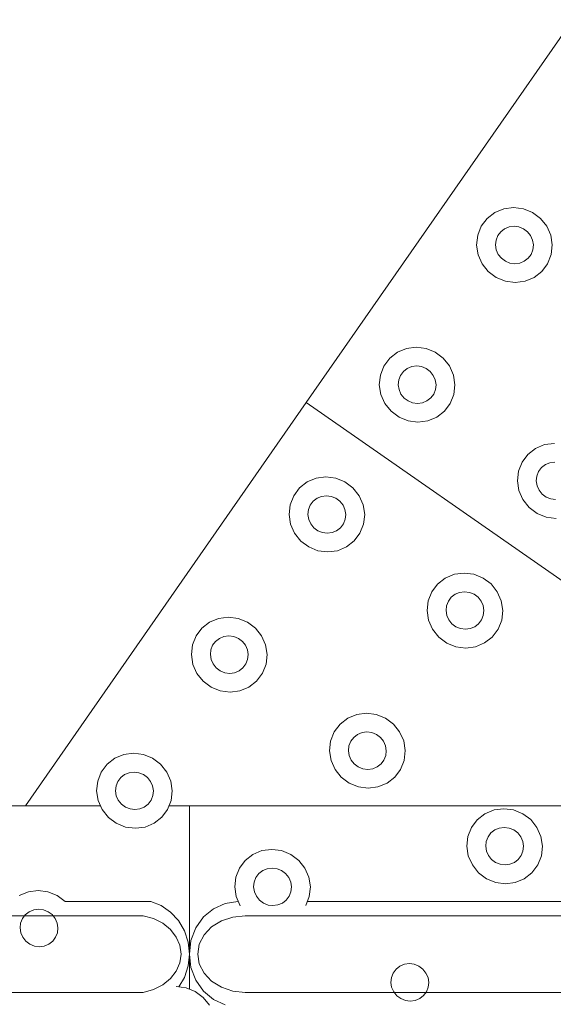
# Model space of a CAD drawing. Extents: x 5066 to 9756, y -2696 to -1109.
# Tile 137 of 208: x 9401.551 to 9401.871, y -2588.032 to -2587.441. Entities that reach past the tile are written whole.
import ezdxf

# ---------------------------------------------------------------- set-up
doc = ezdxf.new("R2010")
doc.units = 0
doc.header["$MEASUREMENT"] = 0
doc.layers.add('IFC-Elemento construtivo genérico-Contorno', color=253, linetype='CONTINUOUS', lineweight=5)

msp = doc.modelspace()

# ---------------------------------------------------------------- linework, layer by layer
at = {"layer": 'IFC-Elemento construtivo genérico-Contorno', "color": 8, "lineweight": 5}
for p, q in [((9401.72261, -2587.67078), (9402.00823, -2587.26039)), ((9401.83593, -2587.55654), (9401.84136, -2587.55429)), ((9401.84136, -2587.55429), (9401.84722, -2587.55352)), ((9401.84722, -2587.55352), (9401.85312, -2587.55428)), ((9401.85312, -2587.55428), (9401.85866, -2587.55653)), ((9401.8278, -2587.56481), (9401.83132, -2587.56013)), ((9401.83132, -2587.56013), (9401.83593, -2587.55654)), ((9401.85866, -2587.55653), (9401.86343, -2587.5601)), ((9401.86343, -2587.5601), (9401.86714, -2587.56477)), ((9401.82566, -2587.57024), (9401.8278, -2587.56481)), ((9401.83952, -2587.56809), (9401.84183, -2587.5663)), ((9401.84183, -2587.5663), (9401.84456, -2587.56517)), ((9401.84456, -2587.56517), (9401.84749, -2587.56479)), ((9401.84749, -2587.56479), (9401.85042, -2587.56517)), ((9401.85042, -2587.56517), (9401.8532, -2587.56629)), ((9401.8532, -2587.56629), (9401.85558, -2587.56808)), ((9401.86714, -2587.56477), (9401.86956, -2587.5702)), ((9401.82503, -2587.57608), (9401.82566, -2587.57024)), ((9401.83636, -2587.57607), (9401.83671, -2587.57315)), ((9401.83671, -2587.57315), (9401.83777, -2587.57043)), ((9401.83777, -2587.57043), (9401.83952, -2587.56809)), ((9401.85558, -2587.56808), (9401.85745, -2587.57041)), ((9401.85745, -2587.57041), (9401.85863, -2587.57313)), ((9401.85863, -2587.57313), (9401.85909, -2587.57605)), ((9401.86956, -2587.5702), (9401.87046, -2587.57603)), ((9401.82503, -2587.57608), (9401.82593, -2587.58191)), ((9401.83636, -2587.57607), (9401.83683, -2587.57898)), ((9401.83683, -2587.57898), (9401.83804, -2587.5817)), ((9401.85769, -2587.58168), (9401.85878, -2587.57896)), ((9401.85878, -2587.57896), (9401.85909, -2587.57605)), ((9401.8698, -2587.58187), (9401.87046, -2587.57603)), ((9401.82593, -2587.58191), (9401.82831, -2587.58735)), ((9401.83804, -2587.5817), (9401.83988, -2587.58403)), ((9401.83988, -2587.58403), (9401.8423, -2587.58582)), ((9401.85363, -2587.58581), (9401.85597, -2587.58402)), ((9401.85597, -2587.58402), (9401.85769, -2587.58168)), ((9401.86769, -2587.58731), (9401.8698, -2587.58187)), ((9401.82831, -2587.58735), (9401.83202, -2587.59201)), ((9401.8423, -2587.58582), (9401.84503, -2587.58695)), ((9401.84503, -2587.58695), (9401.848, -2587.58733)), ((9401.848, -2587.58733), (9401.85093, -2587.58694)), ((9401.85093, -2587.58694), (9401.85363, -2587.58581)), ((9401.86417, -2587.59198), (9401.86769, -2587.58731)), ((9401.83202, -2587.59201), (9401.83683, -2587.59559)), ((9401.83683, -2587.59559), (9401.84238, -2587.59783)), ((9401.85413, -2587.59782), (9401.85956, -2587.59556)), ((9401.85956, -2587.59556), (9401.86417, -2587.59198)), ((9401.84238, -2587.59783), (9401.84827, -2587.5986)), ((9401.84827, -2587.5986), (9401.85413, -2587.59782)), ((9401.77745, -2587.64053), (9401.78288, -2587.63828)), ((9401.78288, -2587.63828), (9401.78874, -2587.63751)), ((9401.78874, -2587.63751), (9401.79464, -2587.63827)), ((9401.79464, -2587.63827), (9401.80019, -2587.64051)), ((9401.76933, -2587.6488), (9401.77284, -2587.64412)), ((9401.77284, -2587.64412), (9401.77745, -2587.64053)), ((9401.80019, -2587.64051), (9401.80499, -2587.64409)), ((9401.80499, -2587.64409), (9401.8087, -2587.64876)), ((9401.76722, -2587.65423), (9401.76933, -2587.6488)), ((9401.78105, -2587.65208), (9401.78339, -2587.65029)), ((9401.78339, -2587.65029), (9401.78609, -2587.64916)), ((9401.78609, -2587.64916), (9401.78902, -2587.64878)), ((9401.78902, -2587.64878), (9401.79198, -2587.64916)), ((9401.79198, -2587.64916), (9401.79472, -2587.65028)), ((9401.79472, -2587.65028), (9401.79714, -2587.65207)), ((9401.8087, -2587.64876), (9401.81109, -2587.65419)), ((9401.76655, -2587.66007), (9401.76722, -2587.65423)), ((9401.77823, -2587.65714), (9401.77933, -2587.65442)), ((9401.77933, -2587.65442), (9401.78105, -2587.65208)), ((9401.79714, -2587.65207), (9401.79898, -2587.6544)), ((9401.79898, -2587.6544), (9401.80019, -2587.65712)), ((9401.81109, -2587.65419), (9401.81198, -2587.66002)), ((9401.76655, -2587.66007), (9401.76745, -2587.6659)), ((9401.77792, -2587.66006), (9401.77823, -2587.65714)), ((9401.77792, -2587.66006), (9401.77839, -2587.66298)), ((9401.80019, -2587.65712), (9401.80066, -2587.66004)), ((9401.8003, -2587.66295), (9401.80066, -2587.66004)), ((9401.81136, -2587.66586), (9401.81198, -2587.66002)), ((9401.76745, -2587.6659), (9401.76988, -2587.67133)), ((9401.77839, -2587.66298), (9401.77956, -2587.66569)), ((9401.77956, -2587.66569), (9401.78144, -2587.66802)), ((9401.78144, -2587.66802), (9401.78382, -2587.66981)), ((9401.79519, -2587.6698), (9401.79749, -2587.668)), ((9401.79749, -2587.668), (9401.79925, -2587.66567)), ((9401.79925, -2587.66567), (9401.8003, -2587.66295)), ((9401.80921, -2587.6713), (9401.81136, -2587.66586)), ((9401.55394, -2587.91314), (9401.72261, -2587.67078)), ((9401.72261, -2587.67078), (9402.07085, -2587.91314)), ((9401.76988, -2587.67133), (9401.77359, -2587.676)), ((9401.78382, -2587.66981), (9401.78659, -2587.67093)), ((9401.78659, -2587.67093), (9401.78952, -2587.67132)), ((9401.78952, -2587.67132), (9401.79245, -2587.67093)), ((9401.79245, -2587.67093), (9401.79519, -2587.6698)), ((9401.8057, -2587.67597), (9401.80921, -2587.6713)), ((9401.77359, -2587.676), (9401.77839, -2587.67958)), ((9401.77839, -2587.67958), (9401.7839, -2587.68182)), ((9401.79566, -2587.68181), (9401.80109, -2587.67955)), ((9401.80109, -2587.67955), (9401.8057, -2587.67597)), ((9401.7839, -2587.68182), (9401.7898, -2587.68258)), ((9401.7898, -2587.68258), (9401.79566, -2587.68181)), ((9401.86042, -2587.69827), (9401.86585, -2587.69602)), ((9401.86585, -2587.69602), (9401.87171, -2587.69525)), ((9401.8523, -2587.70654), (9401.85581, -2587.70186)), ((9401.85581, -2587.70186), (9401.86042, -2587.69827)), ((9401.85015, -2587.71197), (9401.8523, -2587.70654)), ((9401.86402, -2587.70982), (9401.86632, -2587.70803)), ((9401.86632, -2587.70803), (9401.86905, -2587.7069)), ((9401.86905, -2587.7069), (9401.87198, -2587.70652)), ((9401.72866, -2587.71622), (9401.73452, -2587.71545)), ((9401.73452, -2587.71545), (9401.74042, -2587.71621)), ((9401.84952, -2587.7178), (9401.85015, -2587.71197)), ((9401.86089, -2587.71779), (9401.8612, -2587.71488)), ((9401.8612, -2587.71488), (9401.86226, -2587.71216)), ((9401.86226, -2587.71216), (9401.86402, -2587.70982)), ((9401.71859, -2587.72206), (9401.72323, -2587.71848)), ((9401.72323, -2587.71848), (9401.72866, -2587.71622)), ((9401.74042, -2587.71621), (9401.74593, -2587.71845)), ((9401.74593, -2587.71845), (9401.75073, -2587.72203)), ((9401.84952, -2587.7178), (9401.85042, -2587.72364)), ((9401.86089, -2587.71779), (9401.86132, -2587.72071)), ((9401.86132, -2587.72071), (9401.86253, -2587.72343)), ((9401.71296, -2587.73217), (9401.71511, -2587.72674)), ((9401.71511, -2587.72674), (9401.71859, -2587.72206)), ((9401.72913, -2587.72823), (9401.73183, -2587.7271)), ((9401.73183, -2587.7271), (9401.73476, -2587.72672)), ((9401.73476, -2587.72672), (9401.73773, -2587.7271)), ((9401.73773, -2587.7271), (9401.7405, -2587.72822)), ((9401.75073, -2587.72203), (9401.75445, -2587.7267)), ((9401.75445, -2587.7267), (9401.75683, -2587.73213)), ((9401.85042, -2587.72364), (9401.85284, -2587.72907)), ((9401.86253, -2587.72343), (9401.86441, -2587.72576)), ((9401.86441, -2587.72576), (9401.86679, -2587.72755)), ((9401.71234, -2587.738), (9401.71296, -2587.73217)), ((9401.72402, -2587.73508), (9401.72507, -2587.73236)), ((9401.72507, -2587.73236), (9401.72683, -2587.73002)), ((9401.72683, -2587.73002), (9401.72913, -2587.72823)), ((9401.7405, -2587.72822), (9401.74288, -2587.73001)), ((9401.74288, -2587.73001), (9401.74476, -2587.73234)), ((9401.74476, -2587.73234), (9401.74593, -2587.73506)), ((9401.75683, -2587.73213), (9401.75777, -2587.73797)), ((9401.85284, -2587.72907), (9401.85655, -2587.73374)), ((9401.86679, -2587.72755), (9401.86956, -2587.72867)), ((9401.86956, -2587.72867), (9401.87249, -2587.72905)), ((9401.71234, -2587.738), (9401.71323, -2587.74384)), ((9401.72366, -2587.738), (9401.72402, -2587.73508)), ((9401.72366, -2587.738), (9401.72413, -2587.74092)), ((9401.74593, -2587.73506), (9401.7464, -2587.73798)), ((9401.74609, -2587.74089), (9401.7464, -2587.73798)), ((9401.7571, -2587.7438), (9401.75777, -2587.73797)), ((9401.85655, -2587.73374), (9401.86132, -2587.73732)), ((9401.86132, -2587.73732), (9401.86687, -2587.73956)), ((9401.71323, -2587.74384), (9401.71562, -2587.74927)), ((9401.72413, -2587.74092), (9401.72534, -2587.74363)), ((9401.72534, -2587.74363), (9401.72718, -2587.74596)), ((9401.74323, -2587.74595), (9401.74499, -2587.74361)), ((9401.74499, -2587.74361), (9401.74609, -2587.74089)), ((9401.75495, -2587.74924), (9401.7571, -2587.7438)), ((9401.86687, -2587.73956), (9401.87277, -2587.74032)), ((9401.71562, -2587.74927), (9401.71933, -2587.75394)), ((9401.72718, -2587.74596), (9401.72956, -2587.74775)), ((9401.72956, -2587.74775), (9401.73234, -2587.74887)), ((9401.73234, -2587.74887), (9401.7353, -2587.74925)), ((9401.7353, -2587.74925), (9401.73823, -2587.74887)), ((9401.73823, -2587.74887), (9401.74093, -2587.74774)), ((9401.74093, -2587.74774), (9401.74323, -2587.74595)), ((9401.75148, -2587.75391), (9401.75495, -2587.74924)), ((9401.71933, -2587.75394), (9401.72413, -2587.75752)), ((9401.74683, -2587.75749), (9401.75148, -2587.75391)), ((9401.72413, -2587.75752), (9401.72964, -2587.75976)), ((9401.72964, -2587.75976), (9401.73554, -2587.76052)), ((9401.73554, -2587.76052), (9401.7414, -2587.75975)), ((9401.7414, -2587.75975), (9401.74683, -2587.75749)), ((9401.8062, -2587.77622), (9401.81163, -2587.77396)), ((9401.81163, -2587.77396), (9401.81749, -2587.77319)), ((9401.81749, -2587.77319), (9401.82339, -2587.77395)), ((9401.82339, -2587.77395), (9401.8289, -2587.77619)), ((9401.79808, -2587.78447), (9401.80155, -2587.7798)), ((9401.80155, -2587.7798), (9401.8062, -2587.77622)), ((9401.8289, -2587.77619), (9401.8337, -2587.77977)), ((9401.8337, -2587.77977), (9401.83741, -2587.78444)), ((9401.79593, -2587.78991), (9401.79808, -2587.78447)), ((9401.8098, -2587.78776), (9401.8121, -2587.78597)), ((9401.8121, -2587.78597), (9401.8148, -2587.78484)), ((9401.8148, -2587.78484), (9401.81773, -2587.78446)), ((9401.81773, -2587.78446), (9401.8207, -2587.78484)), ((9401.8207, -2587.78484), (9401.82347, -2587.78596)), ((9401.82347, -2587.78596), (9401.82585, -2587.78775)), ((9401.83741, -2587.78444), (9401.8398, -2587.78987)), ((9401.79527, -2587.79574), (9401.79593, -2587.78991)), ((9401.80695, -2587.79282), (9401.80804, -2587.7901)), ((9401.80804, -2587.7901), (9401.8098, -2587.78776)), ((9401.82585, -2587.78775), (9401.82769, -2587.79008)), ((9401.82769, -2587.79008), (9401.8289, -2587.79279)), ((9401.8398, -2587.78987), (9401.8407, -2587.79571)), ((9401.79527, -2587.79574), (9401.7962, -2587.80158)), ((9401.80663, -2587.79573), (9401.80695, -2587.79282)), ((9401.80663, -2587.79573), (9401.8071, -2587.79865)), ((9401.8289, -2587.79279), (9401.82937, -2587.79571)), ((9401.82902, -2587.79863), (9401.82937, -2587.79571)), ((9401.84007, -2587.80154), (9401.8407, -2587.79571)), ((9401.65999, -2587.80628), (9401.6646, -2587.80269)), ((9401.6646, -2587.80269), (9401.67003, -2587.80044)), ((9401.67003, -2587.80044), (9401.67589, -2587.79966)), ((9401.67589, -2587.79966), (9401.68179, -2587.80042)), ((9401.68179, -2587.80042), (9401.68734, -2587.80267)), ((9401.68734, -2587.80267), (9401.6921, -2587.80625)), ((9401.7962, -2587.80158), (9401.79859, -2587.80701)), ((9401.8071, -2587.79865), (9401.80827, -2587.80137)), ((9401.80827, -2587.80137), (9401.81015, -2587.8037)), ((9401.81015, -2587.8037), (9401.81253, -2587.80549)), ((9401.8239, -2587.80548), (9401.8262, -2587.80369)), ((9401.8262, -2587.80369), (9401.82796, -2587.80135)), ((9401.82796, -2587.80135), (9401.82902, -2587.79863)), ((9401.83792, -2587.80697), (9401.84007, -2587.80154)), ((9401.65648, -2587.81095), (9401.65999, -2587.80628)), ((9401.6921, -2587.80625), (9401.69585, -2587.81091)), ((9401.79859, -2587.80701), (9401.8023, -2587.81168)), ((9401.81253, -2587.80549), (9401.8153, -2587.80661)), ((9401.8153, -2587.80661), (9401.81827, -2587.80699)), ((9401.81827, -2587.80699), (9401.8212, -2587.80661)), ((9401.8212, -2587.80661), (9401.8239, -2587.80548)), ((9401.83445, -2587.81165), (9401.83792, -2587.80697)), ((9401.65433, -2587.81639), (9401.65648, -2587.81095)), ((9401.66644, -2587.81657), (9401.6682, -2587.81424)), ((9401.6682, -2587.81424), (9401.6705, -2587.81245)), ((9401.6705, -2587.81245), (9401.67323, -2587.81132)), ((9401.67323, -2587.81132), (9401.67616, -2587.81093)), ((9401.67616, -2587.81093), (9401.67909, -2587.81131)), ((9401.67909, -2587.81131), (9401.68187, -2587.81243)), ((9401.68187, -2587.81243), (9401.68429, -2587.81423)), ((9401.68429, -2587.81423), (9401.68613, -2587.81655)), ((9401.69585, -2587.81091), (9401.69823, -2587.81634)), ((9401.8023, -2587.81168), (9401.8071, -2587.81526)), ((9401.8071, -2587.81526), (9401.81261, -2587.8175)), ((9401.82437, -2587.81749), (9401.8298, -2587.81523)), ((9401.8298, -2587.81523), (9401.83445, -2587.81165)), ((9401.6537, -2587.82222), (9401.65433, -2587.81639)), ((9401.66507, -2587.82221), (9401.66538, -2587.81929)), ((9401.66538, -2587.81929), (9401.66644, -2587.81657)), ((9401.68613, -2587.81655), (9401.68734, -2587.81927)), ((9401.68734, -2587.81927), (9401.68777, -2587.82219)), ((9401.69823, -2587.81634), (9401.69913, -2587.82218)), ((9401.81261, -2587.8175), (9401.81851, -2587.81826)), ((9401.81851, -2587.81826), (9401.82437, -2587.81749)), ((9401.6537, -2587.82222), (9401.6546, -2587.82806)), ((9401.66507, -2587.82221), (9401.6655, -2587.82513)), ((9401.6655, -2587.82513), (9401.66671, -2587.82784)), ((9401.66671, -2587.82784), (9401.66859, -2587.83018)), ((9401.68464, -2587.83016), (9401.6864, -2587.82782)), ((9401.6864, -2587.82782), (9401.68745, -2587.82511)), ((9401.68745, -2587.82511), (9401.68777, -2587.82219)), ((9401.69851, -2587.82801), (9401.69913, -2587.82218)), ((9401.6546, -2587.82806), (9401.65702, -2587.83349)), ((9401.65702, -2587.83349), (9401.66073, -2587.83816)), ((9401.66859, -2587.83018), (9401.67097, -2587.83196)), ((9401.67097, -2587.83196), (9401.67374, -2587.83309)), ((9401.67374, -2587.83309), (9401.67667, -2587.83347)), ((9401.67667, -2587.83347), (9401.6796, -2587.83308)), ((9401.6796, -2587.83308), (9401.68234, -2587.83196)), ((9401.68234, -2587.83196), (9401.68464, -2587.83016)), ((9401.69284, -2587.83812), (9401.69636, -2587.83345)), ((9401.69636, -2587.83345), (9401.69851, -2587.82801)), ((9401.66073, -2587.83816), (9401.6655, -2587.84173)), ((9401.68823, -2587.84171), (9401.69284, -2587.83812)), ((9401.6655, -2587.84173), (9401.67105, -2587.84398)), ((9401.67105, -2587.84398), (9401.67695, -2587.84474)), ((9401.67695, -2587.84474), (9401.6828, -2587.84397)), ((9401.6828, -2587.84397), (9401.68823, -2587.84171)), ((9401.753, -2587.85818), (9401.75886, -2587.8574)), ((9401.75886, -2587.8574), (9401.76476, -2587.85816)), ((9401.74296, -2587.86402), (9401.74757, -2587.86043)), ((9401.74757, -2587.86043), (9401.753, -2587.85818)), ((9401.76476, -2587.85816), (9401.7703, -2587.86041)), ((9401.7703, -2587.86041), (9401.77507, -2587.86399)), ((9401.7373, -2587.87413), (9401.73945, -2587.86869)), ((9401.73945, -2587.86869), (9401.74296, -2587.86402)), ((9401.75347, -2587.87019), (9401.7562, -2587.86906)), ((9401.7562, -2587.86906), (9401.75913, -2587.86867)), ((9401.75913, -2587.86867), (9401.76206, -2587.86905)), ((9401.76206, -2587.86905), (9401.76484, -2587.87017)), ((9401.77507, -2587.86399), (9401.77878, -2587.86865)), ((9401.77878, -2587.86865), (9401.7812, -2587.87408)), ((9401.73667, -2587.87996), (9401.7373, -2587.87413)), ((9401.74835, -2587.87703), (9401.74941, -2587.87431)), ((9401.74941, -2587.87431), (9401.75116, -2587.87198)), ((9401.75116, -2587.87198), (9401.75347, -2587.87019)), ((9401.76484, -2587.87017), (9401.76722, -2587.87196)), ((9401.76722, -2587.87196), (9401.76909, -2587.87429)), ((9401.76909, -2587.87429), (9401.7703, -2587.87701)), ((9401.7812, -2587.87408), (9401.7821, -2587.87992)), ((9401.73667, -2587.87996), (9401.73757, -2587.8858)), ((9401.74804, -2587.87995), (9401.74835, -2587.87703)), ((9401.74804, -2587.87995), (9401.74847, -2587.88287)), ((9401.7703, -2587.87701), (9401.77073, -2587.87993)), ((9401.77042, -2587.88285), (9401.77073, -2587.87993)), ((9401.78148, -2587.88575), (9401.7821, -2587.87992)), ((9401.60304, -2587.88812), (9401.60765, -2587.88453)), ((9401.60765, -2587.88453), (9401.61308, -2587.88227)), ((9401.61308, -2587.88227), (9401.61894, -2587.8815)), ((9401.61894, -2587.8815), (9401.62484, -2587.88226)), ((9401.62484, -2587.88226), (9401.63038, -2587.88451)), ((9401.63038, -2587.88451), (9401.63515, -2587.88809)), ((9401.73757, -2587.8858), (9401.73995, -2587.89123)), ((9401.74847, -2587.88287), (9401.74968, -2587.88558)), ((9401.74968, -2587.88558), (9401.75152, -2587.88792)), ((9401.76761, -2587.8879), (9401.76937, -2587.88556)), ((9401.76937, -2587.88556), (9401.77042, -2587.88285)), ((9401.77933, -2587.89119), (9401.78148, -2587.88575)), ((9401.59738, -2587.89823), (9401.59952, -2587.89279)), ((9401.59952, -2587.89279), (9401.60304, -2587.88812)), ((9401.61628, -2587.89316), (9401.61921, -2587.89277)), ((9401.61921, -2587.89277), (9401.62214, -2587.89315)), ((9401.63515, -2587.88809), (9401.63886, -2587.89275)), ((9401.63886, -2587.89275), (9401.64128, -2587.89819)), ((9401.73995, -2587.89123), (9401.7437, -2587.8959)), ((9401.75152, -2587.88792), (9401.75394, -2587.8897)), ((9401.75394, -2587.8897), (9401.75671, -2587.89083)), ((9401.75671, -2587.89083), (9401.75964, -2587.89121)), ((9401.75964, -2587.89121), (9401.76257, -2587.89082)), ((9401.76257, -2587.89082), (9401.7653, -2587.88969)), ((9401.7653, -2587.88969), (9401.76761, -2587.8879)), ((9401.77581, -2587.89586), (9401.77933, -2587.89119)), ((9401.59675, -2587.90406), (9401.59738, -2587.89823)), ((9401.60843, -2587.90113), (9401.60948, -2587.89842)), ((9401.60948, -2587.89842), (9401.61124, -2587.89608)), ((9401.61124, -2587.89608), (9401.61355, -2587.89428)), ((9401.61355, -2587.89428), (9401.61628, -2587.89316)), ((9401.62214, -2587.89315), (9401.62491, -2587.89427)), ((9401.62491, -2587.89427), (9401.6273, -2587.89606)), ((9401.6273, -2587.89606), (9401.62917, -2587.8984)), ((9401.62917, -2587.8984), (9401.63038, -2587.90111)), ((9401.64128, -2587.89819), (9401.64218, -2587.90402)), ((9401.7437, -2587.8959), (9401.74847, -2587.89947)), ((9401.7712, -2587.89945), (9401.77581, -2587.89586)), ((9401.59675, -2587.90406), (9401.59765, -2587.90989)), ((9401.60812, -2587.90405), (9401.60843, -2587.90113)), ((9401.60812, -2587.90405), (9401.60855, -2587.90697)), ((9401.63038, -2587.90111), (9401.63081, -2587.90403)), ((9401.6305, -2587.90695), (9401.63081, -2587.90403)), ((9401.64155, -2587.90985), (9401.64218, -2587.90402)), ((9401.74847, -2587.89947), (9401.75402, -2587.90172)), ((9401.75402, -2587.90172), (9401.75991, -2587.90248)), ((9401.75991, -2587.90248), (9401.76577, -2587.90171)), ((9401.76577, -2587.90171), (9401.7712, -2587.89945)), ((9401.59765, -2587.90989), (9401.60003, -2587.91533)), ((9401.60855, -2587.90697), (9401.60976, -2587.90968)), ((9401.60976, -2587.90968), (9401.61163, -2587.91202)), ((9401.62769, -2587.912), (9401.62945, -2587.90967)), ((9401.62945, -2587.90967), (9401.6305, -2587.90695)), ((9401.63941, -2587.91529), (9401.64155, -2587.90985)), ((9401.15245, -2587.91314), (9401.59905, -2587.91314)), ((9401.60003, -2587.91533), (9401.60378, -2587.91999)), ((9401.61163, -2587.91202), (9401.61402, -2587.91381)), ((9401.61402, -2587.91381), (9401.61679, -2587.91493)), ((9401.61679, -2587.91493), (9401.61972, -2587.91531)), ((9401.61972, -2587.91531), (9401.62265, -2587.91492)), ((9401.62265, -2587.91492), (9401.62538, -2587.9138)), ((9401.62538, -2587.9138), (9401.62769, -2587.912)), ((9401.63589, -2587.91996), (9401.63941, -2587.91529)), ((9401.64027, -2587.91314), (9401.65245, -2587.91314)), ((9401.65245, -2587.91314), (9401.96152, -2587.91314)), ((9401.65245, -2588.02322), (9401.65245, -2587.91314)), ((9401.83003, -2587.91783), (9401.83546, -2587.91557)), ((9401.83546, -2587.91557), (9401.84132, -2587.9148)), ((9401.84132, -2587.9148), (9401.84722, -2587.91556)), ((9401.84722, -2587.91556), (9401.85277, -2587.9178)), ((9401.60378, -2587.91999), (9401.60855, -2587.92357)), ((9401.63128, -2587.92355), (9401.63589, -2587.91996)), ((9401.82191, -2587.92609), (9401.82542, -2587.92141)), ((9401.82542, -2587.92141), (9401.83003, -2587.91783)), ((9401.85277, -2587.9178), (9401.85753, -2587.92138)), ((9401.85753, -2587.92138), (9401.86128, -2587.92605)), ((9401.60855, -2587.92357), (9401.61409, -2587.92582)), ((9401.61409, -2587.92582), (9401.61999, -2587.92658)), ((9401.61999, -2587.92658), (9401.62585, -2587.92581)), ((9401.62585, -2587.92581), (9401.63128, -2587.92355)), ((9401.81976, -2587.93153), (9401.82191, -2587.92609)), ((9401.83363, -2587.92938), (9401.83593, -2587.92758)), ((9401.83593, -2587.92758), (9401.83866, -2587.92645)), ((9401.83866, -2587.92645), (9401.84159, -2587.92607)), ((9401.84159, -2587.92607), (9401.84452, -2587.92645)), ((9401.84452, -2587.92645), (9401.8473, -2587.92757)), ((9401.8473, -2587.92757), (9401.84972, -2587.92936)), ((9401.86128, -2587.92605), (9401.86366, -2587.93148)), ((9401.81913, -2587.93736), (9401.81976, -2587.93153)), ((9401.8305, -2587.93735), (9401.83081, -2587.93443)), ((9401.83081, -2587.93443), (9401.83187, -2587.93171)), ((9401.83187, -2587.93171), (9401.83363, -2587.92938)), ((9401.84972, -2587.92936), (9401.85155, -2587.93169)), ((9401.85155, -2587.93169), (9401.85277, -2587.93441)), ((9401.85277, -2587.93441), (9401.8532, -2587.93733)), ((9401.86366, -2587.93148), (9401.86456, -2587.93732)), ((9401.69062, -2587.94227), (9401.69605, -2587.94001)), ((9401.69605, -2587.94001), (9401.70191, -2587.93924)), ((9401.70191, -2587.93924), (9401.7078, -2587.94)), ((9401.7078, -2587.94), (9401.71335, -2587.94225)), ((9401.81913, -2587.93736), (9401.82003, -2587.9432)), ((9401.8305, -2587.93735), (9401.83093, -2587.94027)), ((9401.83093, -2587.94027), (9401.83214, -2587.94298)), ((9401.85183, -2587.94296), (9401.85288, -2587.94025)), ((9401.85288, -2587.94025), (9401.8532, -2587.93733)), ((9401.86394, -2587.94315), (9401.86456, -2587.93732)), ((9401.68249, -2587.95053), (9401.68601, -2587.94586)), ((9401.68601, -2587.94586), (9401.69062, -2587.94227)), ((9401.71335, -2587.94225), (9401.71812, -2587.94583)), ((9401.71812, -2587.94583), (9401.72183, -2587.95049)), ((9401.82003, -2587.9432), (9401.82245, -2587.94862)), ((9401.83214, -2587.94298), (9401.83402, -2587.94531)), ((9401.83402, -2587.94531), (9401.8364, -2587.9471)), ((9401.84777, -2587.94709), (9401.85007, -2587.9453)), ((9401.85007, -2587.9453), (9401.85183, -2587.94296)), ((9401.86179, -2587.94859), (9401.86394, -2587.94315)), ((9401.68034, -2587.95597), (9401.68249, -2587.95053)), ((9401.69421, -2587.95382), (9401.69652, -2587.95202)), ((9401.69652, -2587.95202), (9401.69925, -2587.9509)), ((9401.69925, -2587.9509), (9401.70218, -2587.95051)), ((9401.70218, -2587.95051), (9401.70511, -2587.95089)), ((9401.70511, -2587.95089), (9401.70788, -2587.95201)), ((9401.70788, -2587.95201), (9401.71027, -2587.9538)), ((9401.72183, -2587.95049), (9401.72425, -2587.95592)), ((9401.82245, -2587.94862), (9401.82616, -2587.95329)), ((9401.8364, -2587.9471), (9401.83917, -2587.94822)), ((9401.83917, -2587.94822), (9401.8421, -2587.94861)), ((9401.8421, -2587.94861), (9401.84503, -2587.94822)), ((9401.84503, -2587.94822), (9401.84777, -2587.94709)), ((9401.85827, -2587.95326), (9401.86179, -2587.94859)), ((9401.67972, -2587.9618), (9401.68034, -2587.95597)), ((9401.6914, -2587.95887), (9401.69245, -2587.95615)), ((9401.69245, -2587.95615), (9401.69421, -2587.95382)), ((9401.71027, -2587.9538), (9401.71214, -2587.95613)), ((9401.71214, -2587.95613), (9401.71331, -2587.95885)), ((9401.72425, -2587.95592), (9401.72515, -2587.96176)), ((9401.82616, -2587.95329), (9401.83093, -2587.95687)), ((9401.83093, -2587.95687), (9401.83648, -2587.95911)), ((9401.84823, -2587.9591), (9401.85366, -2587.95685)), ((9401.85366, -2587.95685), (9401.85827, -2587.95326)), ((9401.55573, -2587.96468), (9401.56159, -2587.9639)), ((9401.56159, -2587.9639), (9401.56749, -2587.96467)), ((9401.67972, -2587.9618), (9401.68062, -2587.96763)), ((9401.69105, -2587.96179), (9401.6914, -2587.95887)), ((9401.69105, -2587.96179), (9401.69152, -2587.96471)), ((9401.71331, -2587.95885), (9401.71378, -2587.96177)), ((9401.71347, -2587.96468), (9401.71378, -2587.96177)), ((9401.72448, -2587.96759), (9401.72515, -2587.96176)), ((9401.83648, -2587.95911), (9401.84238, -2587.95987)), ((9401.84238, -2587.95987), (9401.84823, -2587.9591)), ((9401.5503, -2587.96694), (9401.55573, -2587.96468)), ((9401.56749, -2587.96467), (9401.573, -2587.96692)), ((9401.573, -2587.96692), (9401.5778, -2587.97049)), ((9401.68062, -2587.96763), (9401.683, -2587.97307)), ((9401.69152, -2587.96471), (9401.69273, -2587.96742)), ((9401.69273, -2587.96742), (9401.69456, -2587.96976)), ((9401.69456, -2587.96976), (9401.69698, -2587.97154)), ((9401.70831, -2587.97154), (9401.71066, -2587.96974)), ((9401.71066, -2587.96974), (9401.71238, -2587.9674)), ((9401.71238, -2587.9674), (9401.71347, -2587.96468)), ((9401.72238, -2587.97303), (9401.72448, -2587.96759)), ((9401.5562, -2587.97669), (9401.55894, -2587.97556)), ((9401.55894, -2587.97556), (9401.56187, -2587.97517)), ((9401.56187, -2587.97517), (9401.5648, -2587.97555)), ((9401.5648, -2587.97555), (9401.56757, -2587.97668)), ((9401.5778, -2587.97049), (9401.57792, -2587.97065)), ((9401.57792, -2587.97065), (9401.62921, -2587.97065)), ((9401.62921, -2587.97065), (9401.63554, -2587.97304)), ((9401.63554, -2587.97304), (9401.6412, -2587.97689)), ((9401.66097, -2587.97987), (9401.66702, -2587.97487)), ((9401.66702, -2587.97487), (9401.67405, -2587.97172)), ((9401.67405, -2587.97172), (9401.68159, -2587.97065)), ((9401.68159, -2587.97065), (9401.68195, -2587.97065)), ((9401.69698, -2587.97154), (9401.69972, -2587.97267)), ((9401.69972, -2587.97267), (9401.70269, -2587.97305)), ((9401.70269, -2587.97305), (9401.70562, -2587.97266)), ((9401.70562, -2587.97266), (9401.70831, -2587.97154)), ((9401.72331, -2587.97065), (9402.04359, -2587.97065)), ((9401.18601, -2587.97912), (9401.62468, -2587.97912)), ((9401.55109, -2587.98354), (9401.55214, -2587.98082)), ((9401.55214, -2587.98082), (9401.5539, -2587.97848)), ((9401.5539, -2587.97848), (9401.5562, -2587.97669)), ((9401.56757, -2587.97668), (9401.56995, -2587.97847)), ((9401.56995, -2587.97847), (9401.57183, -2587.9808)), ((9401.57183, -2587.9808), (9401.573, -2587.98352)), ((9401.62468, -2587.97912), (9401.63085, -2587.98087)), ((9401.63085, -2587.98087), (9401.63644, -2587.98368)), ((9401.6412, -2587.97689), (9401.64593, -2587.982)), ((9401.65636, -2587.98639), (9401.66097, -2587.97987)), ((9401.67175, -2587.9822), (9401.67863, -2587.9799)), ((9401.67863, -2587.9799), (9401.68601, -2587.97912)), ((9401.68601, -2587.97912), (9402.12468, -2587.97912)), ((9401.55073, -2587.98646), (9401.55109, -2587.98354)), ((9401.55073, -2587.98646), (9401.5512, -2587.98937)), ((9401.573, -2587.98352), (9401.57347, -2587.98643)), ((9401.57316, -2587.98935), (9401.57347, -2587.98643)), ((9401.63644, -2587.98368), (9401.64105, -2587.98742)), ((9401.64105, -2587.98742), (9401.64456, -2587.9919)), ((9401.64593, -2587.982), (9401.64948, -2587.98813)), ((9401.65343, -2587.99399), (9401.65636, -2587.98639)), ((9401.66128, -2587.99063), (9401.66581, -2587.98586)), ((9401.66581, -2587.98586), (9401.67175, -2587.9822)), ((9401.5512, -2587.98937), (9401.55241, -2587.99209)), ((9401.55241, -2587.99209), (9401.55425, -2587.99442)), ((9401.57034, -2587.99441), (9401.57206, -2587.99207)), ((9401.57206, -2587.99207), (9401.57316, -2587.98935)), ((9401.64456, -2587.9919), (9401.64671, -2587.99689)), ((9401.64948, -2587.98813), (9401.65171, -2587.99495)), ((9401.65843, -2587.99618), (9401.66128, -2587.99063)), ((9401.55425, -2587.99442), (9401.55667, -2587.99621)), ((9401.55667, -2587.99621), (9401.55941, -2587.99733)), ((9401.55941, -2587.99733), (9401.56238, -2587.99771)), ((9401.56238, -2587.99771), (9401.5653, -2587.99733)), ((9401.5653, -2587.99733), (9401.568, -2587.9962)), ((9401.568, -2587.9962), (9401.57034, -2587.99441)), ((9401.64671, -2587.99689), (9401.64745, -2588.00214)), ((9401.65171, -2587.99495), (9401.65245, -2588.00214)), ((9401.65245, -2588.00214), (9401.65343, -2587.99399)), ((9401.65745, -2588.00214), (9401.65843, -2587.99618)), ((9401.64671, -2588.00739), (9401.64745, -2588.00214)), ((9401.65171, -2588.00932), (9401.65245, -2588.00214)), ((9401.65245, -2588.00214), (9401.65343, -2588.01029)), ((9401.65745, -2588.00214), (9401.65843, -2588.0081)), ((9401.64456, -2588.01238), (9401.64671, -2588.00739)), ((9401.64948, -2588.01615), (9401.65171, -2588.00932)), ((9401.65343, -2588.01029), (9401.65636, -2588.01789)), ((9401.65843, -2588.0081), (9401.66128, -2588.01365)), ((9401.77491, -2588.01355), (9401.77667, -2588.01121)), ((9401.77667, -2588.01121), (9401.77898, -2588.00942)), ((9401.77898, -2588.00942), (9401.78171, -2588.00829)), ((9401.78171, -2588.00829), (9401.78464, -2588.00791)), ((9401.78464, -2588.00791), (9401.78757, -2588.00829)), ((9401.78757, -2588.00829), (9401.79034, -2588.00941)), ((9401.79034, -2588.00941), (9401.79273, -2588.0112)), ((9401.79273, -2588.0112), (9401.7946, -2588.01353)), ((9401.63644, -2588.0206), (9401.64105, -2588.01686)), ((9401.64105, -2588.01686), (9401.64456, -2588.01238)), ((9401.64616, -2588.02185), (9401.64948, -2588.01615)), ((9401.66128, -2588.01365), (9401.66581, -2588.01842)), ((9401.77355, -2588.01919), (9401.77386, -2588.01627)), ((9401.77386, -2588.01627), (9401.77491, -2588.01355)), ((9401.7946, -2588.01353), (9401.79581, -2588.01625)), ((9401.79581, -2588.01625), (9401.79624, -2588.01917)), ((9401.63085, -2588.02341), (9401.63644, -2588.0206)), ((9401.64456, -2588.02164), (9401.65046, -2588.0224)), ((9401.65046, -2588.0224), (9401.65597, -2588.02466)), ((9401.65636, -2588.01789), (9401.66097, -2588.02441)), ((9401.66581, -2588.01842), (9401.67175, -2588.02207)), ((9401.67175, -2588.02207), (9401.67863, -2588.02437)), ((9401.77355, -2588.01919), (9401.77398, -2588.02211)), ((9401.77398, -2588.02211), (9401.77519, -2588.02482)), ((9401.79488, -2588.0248), (9401.79593, -2588.02208)), ((9401.79593, -2588.02208), (9401.79624, -2588.01917)), ((9401.18601, -2588.02516), (9401.62468, -2588.02516)), ((9401.62468, -2588.02516), (9401.63085, -2588.02341)), ((9401.65597, -2588.02466), (9401.66077, -2588.02823)), ((9401.66077, -2588.02823), (9401.66448, -2588.03289)), ((9401.66097, -2588.02441), (9401.66702, -2588.02941)), ((9401.67863, -2588.02437), (9401.68601, -2588.02516)), ((9401.68601, -2588.02516), (9402.12468, -2588.02516)), ((9401.77519, -2588.02482), (9401.77706, -2588.02716)), ((9401.77706, -2588.02716), (9401.77945, -2588.02894)), ((9401.77945, -2588.02894), (9401.78222, -2588.03007)), ((9401.78808, -2588.03006), (9401.79081, -2588.02893)), ((9401.79081, -2588.02893), (9401.79312, -2588.02714)), ((9401.79312, -2588.02714), (9401.79488, -2588.0248)), ((9401.66702, -2588.02941), (9401.67405, -2588.03256)), ((9401.78222, -2588.03007), (9401.78515, -2588.03045)), ((9401.78515, -2588.03045), (9401.78808, -2588.03006))]:
    msp.add_line(p, q, dxfattribs=at)

doc.saveas('drawing.dxf')
